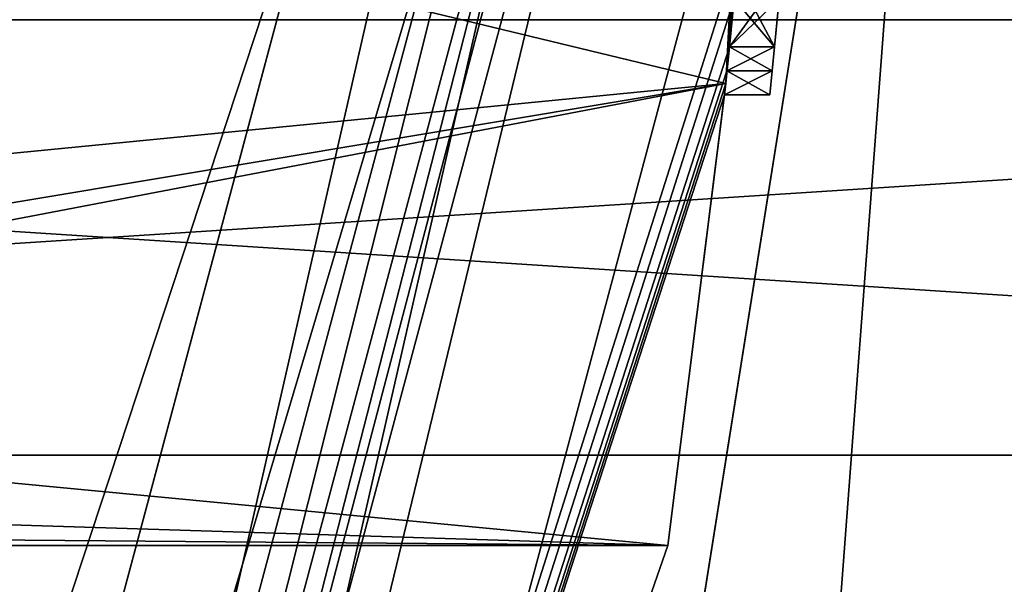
# Model space of a CAD drawing. Extents: x -50 to 50, y -119 to 244.
# Tile 81 of 112: x 22.3 to 24.49, y -3.59 to -2.33. Entities that reach past the tile are written whole.
import ezdxf

# ---------------------------------------------------------------- set-up
doc = ezdxf.new("R2010")
doc.units = 0
doc.header["$LTSCALE"] = 65.185185
for name, color, linetype in [('1045', 7, 'CONTINUOUS'), ('1083', 7, 'CONTINUOUS'), ('1108', 7, 'CONTINUOUS'), ('1114', 7, 'CONTINUOUS'), ('1115', 7, 'CONTINUOUS'), ('1129', 7, 'CONTINUOUS'), ('113', 7, 'CONTINUOUS'), ('1131', 7, 'CONTINUOUS'), ('1133', 7, 'CONTINUOUS'), ('1134', 7, 'CONTINUOUS'), ('1135', 7, 'CONTINUOUS'), ('1136', 7, 'CONTINUOUS'), ('114', 7, 'CONTINUOUS'), ('18', 7, 'CONTINUOUS'), ('3', 7, 'CONTINUOUS'), ('385', 7, 'CONTINUOUS'), ('394', 7, 'CONTINUOUS'), ('398', 7, 'CONTINUOUS'), ('399', 7, 'CONTINUOUS'), ('435', 7, 'CONTINUOUS'), ('449', 7, 'CONTINUOUS'), ('450', 7, 'CONTINUOUS'), ('451', 7, 'CONTINUOUS'), ('452', 7, 'CONTINUOUS'), ('453', 7, 'CONTINUOUS'), ('5', 7, 'CONTINUOUS'), ('517', 7, 'CONTINUOUS'), ('518', 7, 'CONTINUOUS'), ('519', 7, 'CONTINUOUS'), ('520', 7, 'CONTINUOUS'), ('521', 7, 'CONTINUOUS'), ('560', 7, 'CONTINUOUS'), ('7', 7, 'CONTINUOUS')]:
    doc.layers.add(name, color=color, linetype=linetype)

msp = doc.modelspace()

# ---------------------------------------------------------------- linework, layer by layer
at = {"layer": '1045', "linetype": 'CONTINUOUS'}
for points in [[(23.9912, -2.2873, 36.7499), (23.9808, -2.3936, 36.5417), (23.9912, -2.2873, 34.6667), (23.9912, -2.2873, 36.7499)], [(23.9808, -2.3936, 36.5417), (23.9808, -2.3936, 34.875), (23.9912, -2.2873, 34.6667), (23.9808, -2.3936, 36.5417)], [(23.9808, -2.3936, 36.5417), (23.9755, -2.4468, 36.177), (23.9808, -2.3936, 34.875), (23.9808, -2.3936, 36.5417)], [(23.9755, -2.4468, 36.177), (23.9755, -2.4468, 35.2396), (23.9808, -2.3936, 34.875), (23.9755, -2.4468, 36.177)], [(23.9755, -2.4468, 36.177), (23.97, -2.5, 35.8125), (23.9755, -2.4468, 35.2396), (23.9755, -2.4468, 36.177)], [(23.97, -2.5, 35.8125), (23.97, -2.5, 35.6042), (23.9755, -2.4468, 35.2396), (23.97, -2.5, 35.8125)]]:
    msp.add_3dface(points, dxfattribs=at)
at = {"layer": '1083', "linetype": 'CONTINUOUS'}
for points in [[(30, 0, 52.3), (15, -2.3335, 51.3335), (30, -2.3335, 51.3335), (30, 0, 52.3)], [(15, -3.3, 49), (15, -2.3335, 46.6665), (30, -3.3, 49), (15, -3.3, 49)], [(30, -3.3, 49), (15, -2.3335, 46.6665), (30, -2.3335, 46.6665), (30, -3.3, 49)], [(15, -2.3335, 51.3335), (15, -3.3, 49), (30, -2.3335, 51.3335), (15, -2.3335, 51.3335)], [(30, -2.3335, 51.3335), (15, -3.3, 49), (30, -3.3, 49), (30, -2.3335, 51.3335)]]:
    msp.add_3dface(points, dxfattribs=at)
at = {"layer": '1108', "linetype": 'CONTINUOUS'}
for points in [[(24.4, 0, 7), (24.4, 0, 6), (21.131, -12.2, 6), (24.4, 0, 7)], [(24.4, 0, 7), (21.131, -12.2, 6), (21.131, -12.2, 7), (24.4, 0, 7)]]:
    msp.add_3dface(points, dxfattribs=at)
at = {"layer": '1114', "linetype": 'CONTINUOUS'}
for points in [[(48, 30, 6), (48, -70, 6), (23.3827, 13.5, 6), (48, 30, 6)], [(23.3827, 13.5, 6), (48, -70, 6), (27, 0, 6), (23.3827, 13.5, 6)], [(27, 0, 6), (48, -70, 6), (23.3827, -13.5, 6), (27, 0, 6)]]:
    msp.add_3dface(points, dxfattribs=at)
at = {"layer": '1115', "linetype": 'CONTINUOUS'}
for points in [[(24.4, 0, 7), (21.131, -12.2, 7), (48, 30, 7), (24.4, 0, 7)], [(21.131, -12.2, 7), (48, -70, 7), (48, 30, 7), (21.131, -12.2, 7)]]:
    msp.add_3dface(points, dxfattribs=at)
at = {"layer": '1129', "linetype": 'CONTINUOUS'}
for points in [[(21.1311, -12.1999, 4), (22.3434, -12.9001, 4), (24.4, 0, 4), (21.1311, -12.1999, 4)], [(22.3434, -12.9001, 4), (25.8, 0, 4), (24.4, 0, 4), (22.3434, -12.9001, 4)]]:
    msp.add_3dface(points, dxfattribs=at)
at = {"layer": '113', "linetype": 'CONTINUOUS'}
msp.add_3dface([(23.8, 0, 31), (20.6159, -11.8922, 31), (22.2, 0, 31), (23.8, 0, 31)], dxfattribs=at)
at = {"layer": '1131', "linetype": 'CONTINUOUS'}
for points in [[(24.4, 0, 2), (23.3827, -13.5, 2), (21.1311, -12.1999, 2), (24.4, 0, 2)], [(27, 0, 2), (23.3827, -13.5, 2), (24.4, 0, 2), (27, 0, 2)]]:
    msp.add_3dface(points, dxfattribs=at)
at = {"layer": '1133', "linetype": 'CONTINUOUS'}
for points in [[(25.8, 0, 4), (22.3434, -12.9001, 4), (25.8, 0, 6), (25.8, 0, 4)], [(25.8, 0, 6), (22.3434, -12.9001, 4), (22.3435, -12.9, 6), (25.8, 0, 6)]]:
    msp.add_3dface(points, dxfattribs=at)
at = {"layer": '1134', "linetype": 'CONTINUOUS'}
for points in [[(21.1311, -12.1999, 4), (24.4, 0, 4), (21.1311, -12.1999, 2), (21.1311, -12.1999, 4)], [(24.4, 0, 4), (24.4, 0, 2), (21.1311, -12.1999, 2), (24.4, 0, 4)]]:
    msp.add_3dface(points, dxfattribs=at)
at = {"layer": '1135', "linetype": 'CONTINUOUS'}
for points in [[(27, 0, 6), (23.3827, -13.5, 6), (27, 0, 2), (27, 0, 6)], [(23.3827, -13.5, 6), (23.3827, -13.5, 2), (27, 0, 2), (23.3827, -13.5, 6)]]:
    msp.add_3dface(points, dxfattribs=at)
at = {"layer": '1136', "linetype": 'CONTINUOUS'}
for points in [[(21.131, -12.2, 6), (24.4, 0, 6), (22.3435, -12.9, 6), (21.131, -12.2, 6)], [(24.4, 0, 6), (25.8, 0, 6), (22.3435, -12.9, 6), (24.4, 0, 6)]]:
    msp.add_3dface(points, dxfattribs=at)
at = {"layer": '114', "linetype": 'CONTINUOUS'}
for points in [[(-20.3561, -11.7422, 71), (23.5, 0, 71), (-23.5, 0, 71), (-20.3561, -11.7422, 71)], [(20.3561, -11.7422, 71), (23.5, 0, 71), (-20.3561, -11.7422, 71), (20.3561, -11.7422, 71)]]:
    msp.add_3dface(points, dxfattribs=at)
at = {"layer": '18', "linetype": 'CONTINUOUS'}
msp.add_3dface([(23.9, 0), (20.698, -11.95), (21.5, 0), (23.9, 0)], dxfattribs=at)
at = {"layer": '3', "linetype": 'CONTINUOUS'}
for points in [[(23.9, 0), (23.9, 0, 29), (20.698, -11.95, 29), (23.9, 0)], [(23.9, 0), (20.698, -11.95, 29), (20.698, -11.95), (23.9, 0)]]:
    msp.add_3dface(points, dxfattribs=at)
at = {"layer": '385', "linetype": 'CONTINUOUS'}
for points in [[(24, 0, 52.5), (24, 0, 70.5), (20.7846, -12, 70.5), (24, 0, 52.5)], [(24, 0, 52.5), (20.7846, -12, 70.5), (23.8721, -2.4749, 51.4748), (24, 0, 52.5)], [(24, 0, 31.2), (23.9007, -2.1809, 34.4583), (20.7846, -12, 31.2), (24, 0, 31.2)], [(24, 0, 41.4375), (24, 0, 45.5), (23.8721, -2.4749, 46.5252), (24, 0, 41.4375)], [(24, 0, 41.4375), (23.8721, -2.4749, 46.5252), (24, -0.0266, 41.3854), (24, 0, 41.4375)], [(24, -0.0266, 41.3854), (23.8721, -2.4749, 46.5252), (23.9999, -0.0532, 41.3333), (24, -0.0266, 41.3854)], [(23.9999, -0.0532, 41.3333), (23.8721, -2.4749, 46.5252), (23.9998, -0.1064, 41.4375), (23.9999, -0.0532, 41.3333)], [(23.9998, -0.1064, 41.4375), (23.8721, -2.4749, 46.5252), (23.9995, -0.1596, 41.5417), (23.9998, -0.1064, 41.4375)], [(23.9995, -0.1596, 41.5417), (23.8721, -2.4749, 46.5252), (23.9979, -0.3192, 41.6979), (23.9995, -0.1596, 41.5417)], [(23.9979, -0.3192, 41.6979), (23.8721, -2.4749, 46.5252), (23.9952, -0.4787, 41.8542), (23.9979, -0.3192, 41.6979)], [(23.9952, -0.4787, 41.8542), (23.8721, -2.4749, 46.5252), (23.99, -0.6915, 41.9584), (23.9952, -0.4787, 41.8542)], [(23.99, -0.6915, 41.9584), (23.8721, -2.4749, 46.5252), (23.983, -0.9043, 42.0625), (23.99, -0.6915, 41.9584)], [(23.983, -0.9043, 42.0625), (23.8721, -2.4749, 46.5252), (23.9764, -1.0639, 42.0625), (23.983, -0.9043, 42.0625)], [(23.9764, -1.0639, 42.0625), (23.8721, -2.4749, 46.5252), (23.9688, -1.2234, 42.0625), (23.9764, -1.0639, 42.0625)], [(23.9688, -1.2234, 42.0625), (23.8721, -2.4749, 46.5252), (23.9537, -1.4895, 41.9583), (23.9688, -1.2234, 42.0625)], [(23.9537, -1.4895, 41.9583), (23.8721, -2.4749, 46.5252), (23.9357, -1.7553, 41.8542), (23.9537, -1.4895, 41.9583)], [(23.9357, -1.7553, 41.8542), (23.8721, -2.4749, 46.5252), (23.9235, -1.915, 41.6978), (23.9357, -1.7553, 41.8542)], [(23.9235, -1.915, 41.6978), (23.8721, -2.4749, 46.5252), (23.9102, -2.0745, 41.5417), (23.9235, -1.915, 41.6978)], [(23.9102, -2.0745, 41.5417), (23.8721, -2.4749, 46.5252), (23.8958, -2.2341, 41.2811), (23.9102, -2.0745, 41.5417)], [(23.9007, -2.1809, 34.4583), (23.8908, -2.2873, 34.6667), (20.7846, -12, 31.2), (23.9007, -2.1809, 34.4583)], [(23.8958, -2.2341, 41.2811), (23.8721, -2.4749, 46.5252), (23.8803, -2.3936, 41.0208), (23.8958, -2.2341, 41.2811)], [(23.8803, -2.3936, 39.5625), (23.8908, -2.2873, 36.7499), (23.8958, -2.2341, 39.3022), (23.8803, -2.3936, 39.5625)], [(23.8908, -2.2873, 34.6667), (23.8803, -2.3936, 34.875), (20.7846, -12, 31.2), (23.8908, -2.2873, 34.6667)], [(23.8803, -2.3936, 36.5417), (23.8908, -2.2873, 36.7499), (23.8803, -2.3936, 39.5625), (23.8803, -2.3936, 36.5417)], [(23.8803, -2.3936, 34.875), (23.8749, -2.4468, 35.2396), (20.7846, -12, 70.5), (23.8803, -2.3936, 34.875)], [(20.7846, -12, 31.2), (23.8803, -2.3936, 34.875), (20.7846, -12, 70.5), (20.7846, -12, 31.2)], [(23.8803, -2.3936, 41.0208), (23.8721, -2.4749, 46.5252), (23.8749, -2.4468, 40.7604), (23.8803, -2.3936, 41.0208)], [(23.8749, -2.4468, 36.177), (23.8803, -2.3936, 36.5417), (23.8749, -2.4468, 39.823), (23.8749, -2.4468, 36.177)], [(23.8749, -2.4468, 39.823), (23.8803, -2.3936, 36.5417), (23.8803, -2.3936, 39.5625), (23.8749, -2.4468, 39.823)], [(23.8694, -2.5, 35.6042), (20.7846, -12, 70.5), (23.8749, -2.4468, 35.2396), (23.8694, -2.5, 35.6042)], [(23.8694, -2.5, 35.8125), (23.8749, -2.4468, 36.177), (23.8694, -2.5, 40.0833), (23.8694, -2.5, 35.8125)], [(23.8694, -2.5, 40.0833), (23.8749, -2.4468, 36.177), (23.8749, -2.4468, 39.823), (23.8694, -2.5, 40.0833)], [(23.8749, -2.4468, 40.7604), (23.8721, -2.4749, 46.5252), (23.8694, -2.5, 40.5), (23.8749, -2.4468, 40.7604)], [(23.8721, -2.4749, 51.4748), (20.7846, -12, 70.5), (23.7434, -3.5, 49), (23.8721, -2.4749, 51.4748)], [(23.8721, -2.4749, 46.5252), (23.7434, -3.5, 49), (23.8694, -2.5, 40.5), (23.8721, -2.4749, 46.5252)], [(20.7846, -12, 70.5), (23.8694, -2.5, 35.6042), (23.7434, -3.5, 49), (20.7846, -12, 70.5)], [(23.8694, -2.5, 35.6042), (23.8694, -2.5, 35.8125), (23.7434, -3.5, 49), (23.8694, -2.5, 35.6042)], [(23.7434, -3.5, 49), (23.8694, -2.5, 35.8125), (23.8694, -2.5, 40.0833), (23.7434, -3.5, 49)], [(23.8694, -2.5, 40.5), (23.7434, -3.5, 49), (23.8694, -2.5, 40.0833), (23.8694, -2.5, 40.5)]]:
    msp.add_3dface(points, dxfattribs=at)
at = {"layer": '394', "linetype": 'CONTINUOUS'}
for points in [[(23.5, 0, 71), (20.3561, -11.7422, 71), (23.8536, 0, 70.8536), (23.5, 0, 71)], [(23.8536, 0, 70.8536), (20.3561, -11.7422, 71), (21.4913, -10.3497, 70.8536), (23.8536, 0, 70.8536)], [(20.7846, -12, 70.5), (24, 0, 70.5), (21.4913, -10.3497, 70.8536), (20.7846, -12, 70.5)], [(24, 0, 70.5), (23.8536, 0, 70.8536), (21.4913, -10.3497, 70.8536), (24, 0, 70.5)]]:
    msp.add_3dface(points, dxfattribs=at)
at = {"layer": '398', "linetype": 'CONTINUOUS'}
for points in [[(24, 0, 52.5), (23.8721, -2.4749, 51.4748), (18.5, -1.178, 52.2958), (24, 0, 52.5)], [(18.5, -1.178, 52.2958), (23.8721, -2.4749, 51.4748), (18.5, -3, 50.8028), (18.5, -1.178, 52.2958)], [(23.8721, -2.4749, 51.4748), (23.7434, -3.5, 49), (18.5, -3, 50.8028), (23.8721, -2.4749, 51.4748)], [(18.5, -3, 50.8028), (23.7434, -3.5, 49), (18.3738, -3.332, 50.0712), (18.5, -3, 50.8028)], [(18.3738, -3.332, 50.0712), (23.7434, -3.5, 49), (18.2089, -3.4543, 49.564), (18.3738, -3.332, 50.0712)], [(18.2089, -3.4543, 49.564), (23.7434, -3.5, 49), (18.5, -3.5, 49), (18.2089, -3.4543, 49.564)]]:
    msp.add_3dface(points, dxfattribs=at)
at = {"layer": '399', "linetype": 'CONTINUOUS'}
for points in [[(23.8721, -2.4749, 46.5252), (24, 0, 45.5), (18.5, -1.178, 45.7042), (23.8721, -2.4749, 46.5252)], [(18.5, -3, 47.1972), (23.8721, -2.4749, 46.5252), (18.5, -1.178, 45.7042), (18.5, -3, 47.1972)], [(23.7434, -3.5, 49), (23.8721, -2.4749, 46.5252), (18.5, -3.5, 49), (23.7434, -3.5, 49)], [(23.8721, -2.4749, 46.5252), (18.5, -3, 47.1972), (18.5, -3.3727, 48.0646), (23.8721, -2.4749, 46.5252)], [(23.8721, -2.4749, 46.5252), (18.5, -3.3727, 48.0646), (18.5, -3.5, 49), (23.8721, -2.4749, 46.5252)]]:
    msp.add_3dface(points, dxfattribs=at)
at = {"layer": '435', "linetype": 'CONTINUOUS'}
for points in [[(20.6159, -11.8922, 31), (23.8, 0, 31), (20.7846, -12, 31.2), (20.6159, -11.8922, 31)], [(20.7846, -12, 31.2), (23.8, 0, 31), (23.9414, 0, 31.0586), (20.7846, -12, 31.2)], [(24, 0, 31.2), (20.7846, -12, 31.2), (23.9414, 0, 31.0586), (24, 0, 31.2)]]:
    msp.add_3dface(points, dxfattribs=at)
at = {"layer": '449', "linetype": 'CONTINUOUS'}
for points in [[(23.8908, -2.2873, 36.7499), (23.8803, -2.3936, 36.5417), (23.9912, -2.2873, 36.7499), (23.8908, -2.2873, 36.7499)], [(23.9912, -2.2873, 36.7499), (23.8803, -2.3936, 36.5417), (23.9808, -2.3936, 36.5417), (23.9912, -2.2873, 36.7499)]]:
    msp.add_3dface(points, dxfattribs=at)
at = {"layer": '450', "linetype": 'CONTINUOUS'}
for points in [[(23.8803, -2.3936, 36.5417), (23.8749, -2.4468, 36.177), (23.9808, -2.3936, 36.5417), (23.8803, -2.3936, 36.5417)], [(23.9808, -2.3936, 36.5417), (23.8749, -2.4468, 36.177), (23.9755, -2.4468, 36.177), (23.9808, -2.3936, 36.5417)], [(23.8749, -2.4468, 36.177), (23.8694, -2.5, 35.8125), (23.9755, -2.4468, 36.177), (23.8749, -2.4468, 36.177)], [(23.9755, -2.4468, 36.177), (23.8694, -2.5, 35.8125), (23.97, -2.5, 35.8125), (23.9755, -2.4468, 36.177)]]:
    msp.add_3dface(points, dxfattribs=at)
at = {"layer": '451', "linetype": 'CONTINUOUS'}
for points in [[(23.8694, -2.5, 35.8125), (23.8694, -2.5, 35.6042), (23.97, -2.5, 35.8125), (23.8694, -2.5, 35.8125)], [(23.97, -2.5, 35.8125), (23.8694, -2.5, 35.6042), (23.97, -2.5, 35.6042), (23.97, -2.5, 35.8125)]]:
    msp.add_3dface(points, dxfattribs=at)
at = {"layer": '452', "linetype": 'CONTINUOUS'}
for points in [[(23.8749, -2.4468, 35.2396), (23.8803, -2.3936, 34.875), (23.9755, -2.4468, 35.2396), (23.8749, -2.4468, 35.2396)], [(23.9755, -2.4468, 35.2396), (23.8803, -2.3936, 34.875), (23.9808, -2.3936, 34.875), (23.9755, -2.4468, 35.2396)], [(23.8694, -2.5, 35.6042), (23.8749, -2.4468, 35.2396), (23.97, -2.5, 35.6042), (23.8694, -2.5, 35.6042)], [(23.97, -2.5, 35.6042), (23.8749, -2.4468, 35.2396), (23.9755, -2.4468, 35.2396), (23.97, -2.5, 35.6042)]]:
    msp.add_3dface(points, dxfattribs=at)
at = {"layer": '453', "linetype": 'CONTINUOUS'}
for points in [[(23.8803, -2.3936, 34.875), (23.8908, -2.2873, 34.6667), (23.9808, -2.3936, 34.875), (23.8803, -2.3936, 34.875)], [(23.9808, -2.3936, 34.875), (23.8908, -2.2873, 34.6667), (23.9912, -2.2873, 34.6667), (23.9808, -2.3936, 34.875)]]:
    msp.add_3dface(points, dxfattribs=at)
at = {"layer": '5', "linetype": 'CONTINUOUS'}
for points in [[(19.8363, -11.4424, 30), (22.9, 0, 30), (19.0525, -11.0001, 30), (19.8363, -11.4424, 30)], [(22.9, 0, 30), (22, 0, 30), (19.0525, -11.0001, 30), (22.9, 0, 30)]]:
    msp.add_3dface(points, dxfattribs=at)
at = {"layer": '517', "linetype": 'CONTINUOUS'}
for points in [[(23.8958, -2.2341, 41.2811), (23.8803, -2.3936, 41.0208), (23.9962, -2.2341, 41.2811), (23.8958, -2.2341, 41.2811)], [(23.9962, -2.2341, 41.2811), (23.8803, -2.3936, 41.0208), (23.9808, -2.3936, 41.0208), (23.9962, -2.2341, 41.2811)]]:
    msp.add_3dface(points, dxfattribs=at)
at = {"layer": '518', "linetype": 'CONTINUOUS'}
for points in [[(23.8803, -2.3936, 41.0208), (23.8749, -2.4468, 40.7604), (23.9808, -2.3936, 41.0208), (23.8803, -2.3936, 41.0208)], [(23.9808, -2.3936, 41.0208), (23.8749, -2.4468, 40.7604), (23.9755, -2.4468, 40.7604), (23.9808, -2.3936, 41.0208)], [(23.8749, -2.4468, 40.7604), (23.8694, -2.5, 40.5), (23.9755, -2.4468, 40.7604), (23.8749, -2.4468, 40.7604)], [(23.9755, -2.4468, 40.7604), (23.8694, -2.5, 40.5), (23.97, -2.5, 40.5), (23.9755, -2.4468, 40.7604)]]:
    msp.add_3dface(points, dxfattribs=at)
at = {"layer": '519', "linetype": 'CONTINUOUS'}
for points in [[(23.8694, -2.5, 40.5), (23.8694, -2.5, 40.0833), (23.97, -2.5, 40.5), (23.8694, -2.5, 40.5)], [(23.97, -2.5, 40.5), (23.8694, -2.5, 40.0833), (23.97, -2.5, 40.0833), (23.97, -2.5, 40.5)]]:
    msp.add_3dface(points, dxfattribs=at)
at = {"layer": '520', "linetype": 'CONTINUOUS'}
for points in [[(23.8749, -2.4468, 39.823), (23.8803, -2.3936, 39.5625), (23.9755, -2.4468, 39.823), (23.8749, -2.4468, 39.823)], [(23.9755, -2.4468, 39.823), (23.8803, -2.3936, 39.5625), (23.9808, -2.3936, 39.5625), (23.9755, -2.4468, 39.823)], [(23.8694, -2.5, 40.0833), (23.8749, -2.4468, 39.823), (23.97, -2.5, 40.0833), (23.8694, -2.5, 40.0833)], [(23.97, -2.5, 40.0833), (23.8749, -2.4468, 39.823), (23.9755, -2.4468, 39.823), (23.97, -2.5, 40.0833)]]:
    msp.add_3dface(points, dxfattribs=at)
at = {"layer": '521', "linetype": 'CONTINUOUS'}
for points in [[(23.8803, -2.3936, 39.5625), (23.8958, -2.2341, 39.3022), (23.9808, -2.3936, 39.5625), (23.8803, -2.3936, 39.5625)], [(23.9808, -2.3936, 39.5625), (23.8958, -2.2341, 39.3022), (23.9962, -2.2341, 39.3022), (23.9808, -2.3936, 39.5625)]]:
    msp.add_3dface(points, dxfattribs=at)
at = {"layer": '560', "color": 7, "linetype": 'CONTINUOUS'}
for points in [[(23.9962, -2.2341, 41.2811), (23.9808, -2.3936, 41.0208), (23.9962, -2.2341, 39.3022), (23.9962, -2.2341, 41.2811)], [(23.9808, -2.3936, 41.0208), (23.9808, -2.3936, 39.5625), (23.9962, -2.2341, 39.3022), (23.9808, -2.3936, 41.0208)], [(23.9808, -2.3936, 41.0208), (23.9755, -2.4468, 40.7604), (23.9808, -2.3936, 39.5625), (23.9808, -2.3936, 41.0208)], [(23.9755, -2.4468, 40.7604), (23.9755, -2.4468, 39.823), (23.9808, -2.3936, 39.5625), (23.9755, -2.4468, 40.7604)], [(23.9755, -2.4468, 40.7604), (23.97, -2.5, 40.5), (23.9755, -2.4468, 39.823), (23.9755, -2.4468, 40.7604)], [(23.97, -2.5, 40.5), (23.97, -2.5, 40.0833), (23.9755, -2.4468, 39.823), (23.97, -2.5, 40.5)]]:
    msp.add_3dface(points, dxfattribs=at)
at = {"layer": '7', "linetype": 'CONTINUOUS'}
for points in [[(22.9, 0, 30), (19.8363, -11.4424, 30), (23.6071, 0, 29.7071), (22.9, 0, 30)], [(20.698, -11.95, 29), (23.9, 0, 29), (21.2693, -10.2427, 29.7071), (20.698, -11.95, 29)], [(23.9, 0, 29), (23.6071, 0, 29.7071), (21.2693, -10.2427, 29.7071), (23.9, 0, 29)], [(23.6071, 0, 29.7071), (19.8363, -11.4424, 30), (21.2693, -10.2427, 29.7071), (23.6071, 0, 29.7071)]]:
    msp.add_3dface(points, dxfattribs=at)

doc.saveas('drawing.dxf')
